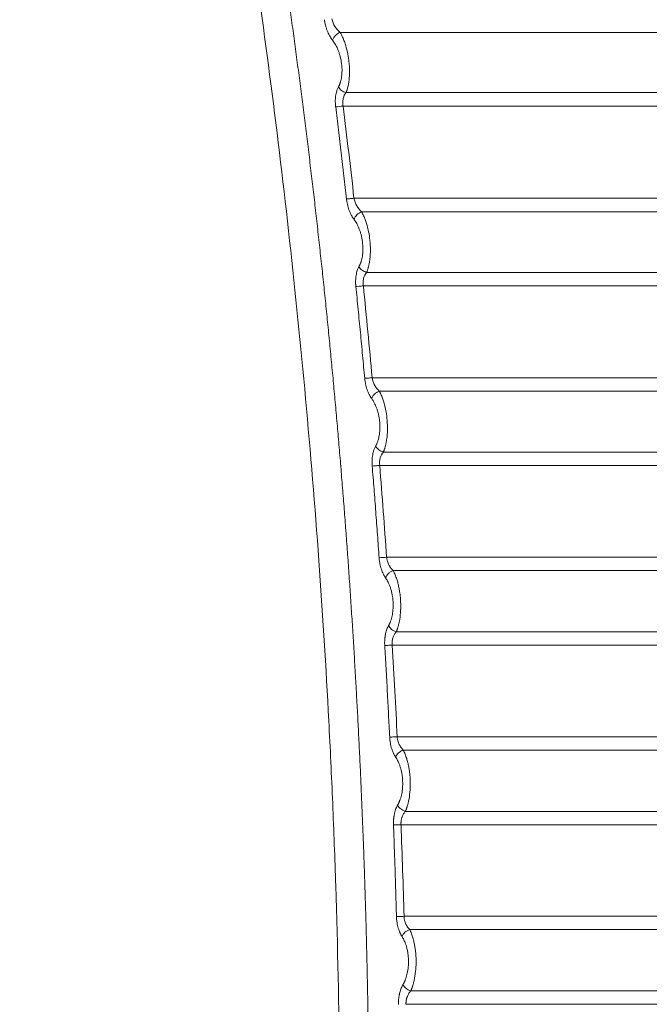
# Model space of a CAD drawing. Header units: millimetres. Extents: x 0 to 594, y 0 to 420.
# Tile 61 of 75: x 289 to 310, y 315 to 348. Entities that reach past the tile are written whole.
import ezdxf

# ---------------------------------------------------------------- set-up
doc = ezdxf.new("R2010")
doc.units = ezdxf.units.MM
doc.styles.add('SLDTEXTSTYLE1', font='TXT', dxfattribs={"width": 0.605})
doc.dimstyles.new('SLDDIMSTYLE1', dxfattribs={"dimtxt": 2.568319, "dimasz": 3.3, "dimexe": 0, "dimexo": 0.0625, "dimgap": 0.64208, "dimtad": 1, "dimdec": 0, "dimlfac": 5, "dimrnd": 1e-09, "dimzin": 12, "dimdsep": 46, "dimtxsty": 'SLDTEXTSTYLE1', "dimsah": 1, "dimcen": 0.09, "dimadec": 0, "dimazin": 3, "dimtfac": 1, "dimtdec": 1, "dimtofl": 0, "dimtmove": 0, "dimatfit": 3, "dimfxl": 0, "dimfrac": 2, "dimtolj": 1, "dimtzin": 12, "dimarcsym": 0})

# ---------------------------------------------------------------- blocks, each defined once
blk = doc.blocks.new('_D_6')
at = {"color": 7, "linetype": 'Continuous', "lineweight": 0}
for p, q in [((330.793, 371.409), (330.793, 208.509)), ((246.705, 326.965), (246.705, 208.509)), ((284.585, 214.042), (283.997, 214.042)), ((283.997, 214.042), (283.997, 210.097)), ((292.914, 214.042), (293.502, 214.042)), ((293.502, 214.042), (293.502, 210.097)), ((283.997, 210.097), (284.585, 210.097)), ((293.502, 210.097), (292.914, 210.097)), ((246.705, 209.509), (330.793, 209.509))]:
    blk.add_line(p, q, dxfattribs=at)
for points in [[(246.705, 209.509), (250.005, 209.009), (250.005, 210.009)], [(330.793, 209.509), (327.493, 210.009), (327.493, 209.009)]]:
    blk.add_solid(points, dxfattribs=at)
at = {"color": 7, "linetype": 'Continuous', "lineweight": 0, "char_height": 2.6458, "attachment_point": 1, "style": 'SLDTEXTSTYLE1'}
for s, insert in [('420', (285.81, 218.04)), ('16,6', (285.32, 213.508))]:
    blk.add_mtext(s, dxfattribs=dict(at, insert=insert))

msp = doc.modelspace()

# ---------------------------------------------------------------- linework, layer by layer
at = {"color": 7, "linetype": 'Continuous', "lineweight": 15}
for p, q in [((299.446, 347.3), (326.466, 347.3)), ((326.466, 345.29), (299.645, 345.29)), ((326.472, 344.841), (299.546, 344.841)), ((299.909, 341.764), (326.472, 341.764)), ((300.165, 341.31), (326.466, 341.31)), ((326.466, 339.288), (300.331, 339.288)), ((326.472, 338.84), (300.222, 338.84)), ((300.517, 335.769), (326.472, 335.769)), ((300.755, 335.318), (326.466, 335.318)), ((326.466, 333.287), (300.89, 333.287)), ((326.472, 332.84), (300.768, 332.84)), ((300.998, 329.774), (326.472, 329.774)), ((301.219, 329.326), (326.466, 329.326)), ((326.466, 327.287), (301.321, 327.287)), ((326.472, 326.84), (301.187, 326.84)), ((301.352, 323.779), (326.472, 323.779)), ((301.557, 323.332), (326.466, 323.332)), ((326.466, 321.288), (301.625, 321.288)), ((326.472, 320.842), (301.48, 320.842)), ((301.58, 317.783), (326.472, 317.783)), ((301.769, 317.338), (326.466, 317.338)), ((326.466, 315.291), (301.805, 315.291)), ((326.472, 314.844), (301.646, 314.844))]:
    msp.add_line(p, q, dxfattribs=at)
for centre, radius, start, end in [((299.58, 346.917), 0.406, 109.3123, 162.2567), ((297.534, 360.984), 16.268, 276.2251, 277.107), ((300.294, 340.927), 0.404, 108.644, 161.2661), ((294.572, 421.793), 92.243, 273.83847, 273.99461)]:
    msp.add_arc(centre, radius, start, end, dxfattribs=at)
for points, knots in [([(297.585, 270.231), (297.62, 270.476), (297.69, 270.965), (297.793, 271.699), (297.893, 272.434), (297.992, 273.168), (298.089, 273.902), (298.183, 274.636), (298.276, 275.371), (298.367, 276.105), (298.456, 276.839), (298.542, 277.573), (298.627, 278.307), (298.71, 279.041), (298.79, 279.775), (298.869, 280.509), (298.946, 281.243), (299.021, 281.977), (299.094, 282.71), (299.164, 283.444), (299.233, 284.177), (299.3, 284.911), (299.365, 285.644), (299.428, 286.377), (299.489, 287.11), (299.548, 287.843), (299.605, 288.576), (299.66, 289.308), (299.713, 290.041), (299.764, 290.773), (299.814, 291.505), (299.861, 292.237), (299.906, 292.969), (299.95, 293.7), (299.991, 294.432), (300.031, 295.163), (300.068, 295.894), (300.104, 296.625), (300.138, 297.356), (300.169, 298.086), (300.199, 298.816), (300.227, 299.546), (300.253, 300.276), (300.277, 301.006), (300.3, 301.735), (300.32, 302.464), (300.338, 303.193), (300.355, 303.922), (300.369, 304.65), (300.382, 305.378), (300.392, 306.106), (300.401, 306.834), (300.408, 307.561), (300.413, 308.288), (300.416, 309.015), (300.417, 309.742), (300.417, 310.468), (300.414, 311.194), (300.41, 311.919), (300.403, 312.645), (300.395, 313.37), (300.385, 314.094), (300.373, 314.819), (300.359, 315.543), (300.343, 316.267), (300.326, 316.99), (300.306, 317.713), (300.285, 318.436), (300.262, 319.158), (300.237, 319.88), (300.21, 320.602), (300.181, 321.323), (300.15, 322.044), (300.118, 322.764), (300.083, 323.485), (300.047, 324.204), (300.009, 324.924), (299.969, 325.643), (299.927, 326.361), (299.884, 327.08), (299.838, 327.797), (299.791, 328.515), (299.742, 329.232), (299.691, 329.948), (299.638, 330.664), (299.584, 331.38), (299.527, 332.095), (299.469, 332.81), (299.409, 333.524), (299.347, 334.238), (299.283, 334.952), (299.218, 335.665), (299.15, 336.377), (299.081, 337.089), (299.01, 337.801), (298.937, 338.512), (298.863, 339.223), (298.786, 339.933), (298.708, 340.642), (298.628, 341.352), (298.546, 342.06), (298.462, 342.768), (298.377, 343.476), (298.29, 344.183), (298.201, 344.89), (298.11, 345.596), (298.017, 346.301), (297.923, 347.006), (297.827, 347.711), (297.729, 348.415), (297.629, 349.118), (297.527, 349.821), (297.424, 350.523), (297.319, 351.225), (297.212, 351.926), (297.103, 352.627), (296.993, 353.327), (296.881, 354.026), (296.767, 354.725), (296.651, 355.423), (296.533, 356.121), (296.414, 356.818), (296.293, 357.515), (296.17, 358.21), (296.046, 358.906), (295.92, 359.6), (295.791, 360.294), (295.662, 360.988), (295.53, 361.68), (295.397, 362.372), (295.262, 363.064), (295.125, 363.755), (294.987, 364.445), (294.893, 364.904), (294.846, 365.134)], [0, 0, 0, 0, 0.007776, 0.015549, 0.023319, 0.031086, 0.03885, 0.046611, 0.054369, 0.062125, 0.069877, 0.077626, 0.085373, 0.093116, 0.100856, 0.108593, 0.116328, 0.124059, 0.131787, 0.139512, 0.147234, 0.154953, 0.162669, 0.170382, 0.178092, 0.185798, 0.193502, 0.201202, 0.2089, 0.216594, 0.224285, 0.231973, 0.239658, 0.24734, 0.255018, 0.262694, 0.270366, 0.278036, 0.285702, 0.293365, 0.301025, 0.308682, 0.316336, 0.323987, 0.331635, 0.33928, 0.346921, 0.35456, 0.362195, 0.369828, 0.377457, 0.385083, 0.392706, 0.400326, 0.407943, 0.415557, 0.423168, 0.430776, 0.438381, 0.445983, 0.453582, 0.461177, 0.46877, 0.476359, 0.483946, 0.491529, 0.49911, 0.506687, 0.514261, 0.521832, 0.5294, 0.536965, 0.544527, 0.552086, 0.559642, 0.567195, 0.574744, 0.582291, 0.589834, 0.597375, 0.604912, 0.612446, 0.619977, 0.627506, 0.635031, 0.642553, 0.650071, 0.657587, 0.6651, 0.67261, 0.680116, 0.68762, 0.69512, 0.702618, 0.710112, 0.717603, 0.725092, 0.732577, 0.740059, 0.747538, 0.755014, 0.762487, 0.769957, 0.777424, 0.784887, 0.792348, 0.799806, 0.80726, 0.814712, 0.82216, 0.829606, 0.837048, 0.844488, 0.851924, 0.859357, 0.866788, 0.874215, 0.881639, 0.88906, 0.896478, 0.903892, 0.911304, 0.918713, 0.926118, 0.93352, 0.940919, 0.948316, 0.955708, 0.963098, 0.970485, 0.977868, 0.985249, 0.992626, 1, 1, 1, 1]), ([(296.625, 270.352), (296.658, 270.581), (296.723, 271.038), (296.819, 271.724), (296.913, 272.41), (297.006, 273.097), (297.097, 273.783), (297.186, 274.47), (297.273, 275.158), (297.359, 275.845), (297.442, 276.533), (297.525, 277.22), (297.605, 277.908), (297.684, 278.597), (297.761, 279.285), (297.836, 279.974), (297.91, 280.663), (297.981, 281.352), (298.052, 282.042), (298.12, 282.731), (298.187, 283.421), (298.252, 284.111), (298.315, 284.802), (298.376, 285.492), (298.436, 286.183), (298.494, 286.874), (298.55, 287.565), (298.605, 288.256), (298.658, 288.948), (298.709, 289.64), (298.758, 290.332), (298.806, 291.025), (298.852, 291.717), (298.896, 292.41), (298.939, 293.103), (298.98, 293.796), (299.12, 296.284), (299.31, 300.568), (299.447, 306.648), (299.451, 312.724), (299.346, 317.693), (299.203, 321.554), (299.032, 325.18), (298.752, 329.686), (298.314, 335.032), (297.779, 340.339), (297.159, 345.513), (296.456, 350.582), (295.861, 354.345), (295.428, 356.889), (295.193, 358.229), (294.95, 359.57), (294.7, 360.913), (294.443, 362.258), (294.178, 363.604), (293.996, 364.502), (293.905, 364.951)], [0, 0, 0, 0, 0.0072862, 0.0145721, 0.0218578, 0.0291433, 0.0364287, 0.0437141, 0.0509995, 0.0582848, 0.0655703, 0.0728559, 0.0801416, 0.0874276, 0.0947138, 0.1020003, 0.1092872, 0.1165745, 0.1238622, 0.1311505, 0.1384392, 0.1457286, 0.1530185, 0.1603092, 0.1676005, 0.1748927, 0.1821856, 0.1894795, 0.1967742, 0.2040699, 0.2113665, 0.2186643, 0.2259631, 0.233263, 0.2405642, 0.2478665, 0.2551702, 0.3191862, 0.383115, 0.4469873, 0.5108338, 0.5398617, 0.5688538, 0.6253218, 0.6822567, 0.738031, 0.7935381, 0.8466101, 0.8994481, 0.9137154, 0.9280145, 0.9423457, 0.9567095, 0.9711063, 0.9855363, 1, 1, 1, 1]), ([(296.625, 270.352), (296.658, 270.581), (296.723, 271.038), (296.819, 271.724), (296.913, 272.41), (297.006, 273.097), (297.097, 273.783), (297.186, 274.47), (297.273, 275.158), (297.359, 275.845), (297.442, 276.533), (297.525, 277.22), (297.605, 277.908), (297.684, 278.597), (297.761, 279.285), (297.836, 279.974), (297.91, 280.663), (297.981, 281.352), (298.052, 282.042), (298.12, 282.731), (298.187, 283.421), (298.252, 284.111), (298.315, 284.802), (298.376, 285.492), (298.436, 286.183), (298.494, 286.874), (298.55, 287.565), (298.605, 288.256), (298.658, 288.948), (298.709, 289.64), (298.758, 290.332), (298.806, 291.025), (298.852, 291.717), (298.896, 292.41), (298.939, 293.103), (298.98, 293.796), (299.12, 296.284), (299.31, 300.568), (299.447, 306.648), (299.451, 312.724), (299.346, 317.693), (299.203, 321.554), (299.032, 325.18), (298.752, 329.686), (298.314, 335.032), (297.779, 340.339), (297.159, 345.513), (296.456, 350.582), (295.861, 354.345), (295.428, 356.889), (295.193, 358.229), (294.95, 359.57), (294.7, 360.913), (294.443, 362.258), (294.178, 363.604), (293.996, 364.502), (293.905, 364.951)], [0, 0, 0, 0, 0.0072862, 0.0145721, 0.0218578, 0.0291433, 0.0364287, 0.0437141, 0.0509995, 0.0582848, 0.0655703, 0.0728559, 0.0801416, 0.0874276, 0.0947138, 0.1020003, 0.1092872, 0.1165745, 0.1238622, 0.1311505, 0.1384392, 0.1457286, 0.1530185, 0.1603092, 0.1676005, 0.1748927, 0.1821856, 0.1894795, 0.1967742, 0.2040699, 0.2113665, 0.2186643, 0.2259631, 0.233263, 0.2405642, 0.2478665, 0.2551702, 0.3191862, 0.383115, 0.4469873, 0.5108338, 0.5398617, 0.5688538, 0.6253218, 0.6822567, 0.738031, 0.7935381, 0.8466101, 0.8994481, 0.9137154, 0.9280145, 0.9423457, 0.9567095, 0.9711063, 0.9855363, 1, 1, 1, 1]), ([(299.194, 347.041), (299.187, 347.05), (299.172, 347.069), (299.152, 347.098), (299.132, 347.129), (299.104, 347.175), (299.07, 347.237), (299.038, 347.307), (299.014, 347.366), (298.997, 347.415), (298.98, 347.464), (298.964, 347.521), (298.948, 347.584), (298.934, 347.655), (298.927, 347.702), (298.923, 347.726)], [0, 0, 0, 0, 0.056841, 0.113271, 0.16939, 0.225303, 0.350604, 0.472451, 0.538083, 0.604213, 0.671307, 0.737196, 0.82502, 0.912381, 1, 1, 1, 1]), ([(299.446, 347.3), (299.383, 347.353), (299.324, 347.42), (299.227, 347.576), (299.19, 347.665), (299.171, 347.758)], [0, 0, 0, 0, 0.5, 0.5, 1, 1, 1, 1]), ([(299.645, 345.29), (299.649, 345.3), (299.657, 345.32), (299.668, 345.352), (299.679, 345.384), (299.689, 345.416), (299.707, 345.482), (299.729, 345.587), (299.748, 345.726), (299.758, 345.855), (299.762, 345.999), (299.757, 346.171), (299.736, 346.398), (299.691, 346.657), (299.635, 346.863), (299.588, 346.998), (299.559, 347.072), (299.526, 347.149), (299.488, 347.227), (299.461, 347.275), (299.446, 347.3)], [0, 0, 0, 0, 0.020759, 0.041093, 0.060996, 0.08046, 0.099481, 0.176472, 0.249993, 0.303898, 0.357513, 0.442223, 0.527918, 0.649006, 0.782057, 0.818027, 0.857863, 0.901511, 0.948888, 1, 1, 1, 1]), ([(299.392, 345.485), (299.397, 345.495), (299.407, 345.514), (299.421, 345.544), (299.434, 345.575), (299.446, 345.608), (299.458, 345.644), (299.47, 345.686), (299.484, 345.749), (299.499, 345.834), (299.509, 345.945), (299.512, 346.108), (299.493, 346.315), (299.449, 346.512), (299.403, 346.653), (299.365, 346.749), (299.325, 346.834), (299.284, 346.909), (299.24, 346.979), (299.209, 347.02), (299.194, 347.041)], [0, 0, 0, 0, 0.025263, 0.050258, 0.075035, 0.099646, 0.124143, 0.155041, 0.185943, 0.248983, 0.314555, 0.382876, 0.523438, 0.650464, 0.7138, 0.778118, 0.83317, 0.888822, 0.943914, 1, 1, 1, 1]), ([(299.298, 344.812), (299.296, 344.823), (299.294, 344.847), (299.291, 344.882), (299.288, 344.917), (299.287, 344.952), (299.286, 345.007), (299.287, 345.081), (299.296, 345.172), (299.311, 345.261), (299.33, 345.334), (299.35, 345.394), (299.37, 345.442), (299.385, 345.471), (299.392, 345.485)], [0, 0, 0, 0, 0.04554, 0.090856, 0.136043, 0.1812, 0.226423, 0.349853, 0.473568, 0.603229, 0.735488, 0.822611, 0.910601, 1, 1, 1, 1]), ([(299.645, 345.29), (299.616, 345.297), (299.589, 345.308), (299.537, 345.333), (299.514, 345.348), (299.473, 345.379), (299.454, 345.397), (299.419, 345.439), (299.404, 345.461), (299.392, 345.485)], [0, 0, 0, 0, 0.25, 0.25, 0.5, 0.5, 0.75, 0.75, 1, 1, 1, 1]), ([(299.546, 344.841), (299.538, 344.884), (299.535, 344.928), (299.536, 345.013), (299.54, 345.054), (299.567, 345.171), (299.601, 345.238), (299.645, 345.29)], [0, 0, 0, 0, 0.25, 0.25, 0.5, 0.5, 1, 1, 1, 1]), ([(299.66, 341.737), (299.631, 341.994), (299.573, 342.508), (299.483, 343.277), (299.392, 344.045), (299.329, 344.556), (299.298, 344.812)], [0, 0, 0, 0, 0.250746, 0.500995, 0.750746, 1, 1, 1, 1]), ([(299.909, 341.764), (299.854, 341.758), (299.801, 341.752), (299.74, 341.745), (299.722, 341.743), (299.688, 341.74), (299.673, 341.738), (299.66, 341.737)], [0, 0, 0, 0, 0.5, 0.5, 0.75, 0.75, 1, 1, 1, 1]), ([(299.911, 341.057), (299.904, 341.066), (299.891, 341.085), (299.871, 341.114), (299.852, 341.145), (299.834, 341.176), (299.808, 341.224), (299.776, 341.291), (299.742, 341.378), (299.712, 341.468), (299.692, 341.549), (299.677, 341.619), (299.667, 341.678), (299.662, 341.717), (299.66, 341.737)], [0, 0, 0, 0, 0.057058, 0.113427, 0.169207, 0.224504, 0.279426, 0.41008, 0.53817, 0.659125, 0.779345, 0.853453, 0.926866, 1, 1, 1, 1]), ([(300.165, 341.31), (300.104, 341.363), (300.048, 341.429), (299.958, 341.584), (299.924, 341.673), (299.909, 341.764)], [0, 0, 0, 0, 0.5, 0.5, 1, 1, 1, 1]), ([(300.078, 339.487), (300.083, 339.497), (300.093, 339.515), (300.107, 339.546), (300.12, 339.577), (300.133, 339.609), (300.145, 339.646), (300.158, 339.687), (300.173, 339.749), (300.19, 339.833), (300.203, 339.943), (300.21, 340.105), (300.196, 340.313), (300.157, 340.513), (300.114, 340.657), (300.078, 340.755), (300.04, 340.844), (300, 340.921), (299.957, 340.993), (299.927, 341.035), (299.911, 341.057)], [0, 0, 0, 0, 0.024988, 0.049718, 0.074236, 0.09859, 0.12283, 0.153308, 0.183804, 0.24596, 0.310667, 0.37824, 0.518035, 0.646166, 0.710072, 0.774908, 0.830762, 0.887218, 0.943098, 1, 1, 1, 1]), ([(300.331, 339.288), (300.336, 339.299), (300.345, 339.321), (300.358, 339.356), (300.37, 339.392), (300.381, 339.428), (300.391, 339.465), (300.4, 339.502), (300.409, 339.54), (300.416, 339.579), (300.423, 339.617), (300.43, 339.656), (300.435, 339.695), (300.45, 339.816), (300.463, 340.036), (300.447, 340.348), (300.401, 340.651), (300.349, 340.857), (300.307, 340.987), (300.285, 341.051), (300.259, 341.116), (300.231, 341.181), (300.199, 341.247), (300.176, 341.289), (300.165, 341.31)], [0, 0, 0, 0, 0.02252, 0.044698, 0.066526, 0.087999, 0.109112, 0.129864, 0.150252, 0.170275, 0.189929, 0.209215, 0.228131, 0.246675, 0.384268, 0.521526, 0.644463, 0.778353, 0.809226, 0.842564, 0.878347, 0.916525, 0.957072, 1, 1, 1, 1]), ([(299.972, 338.815), (299.971, 338.828), (299.969, 338.853), (299.966, 338.89), (299.965, 338.927), (299.964, 338.964), (299.964, 339.02), (299.968, 339.096), (299.979, 339.188), (299.997, 339.275), (300.017, 339.346), (300.037, 339.402), (300.056, 339.447), (300.071, 339.473), (300.078, 339.487)], [0, 0, 0, 0, 0.048101, 0.095983, 0.143758, 0.19154, 0.239442, 0.366543, 0.494097, 0.622059, 0.752273, 0.833979, 0.916413, 1, 1, 1, 1]), ([(300.331, 339.288), (300.303, 339.295), (300.274, 339.306), (300.223, 339.332), (300.199, 339.347), (300.159, 339.379), (300.139, 339.398), (300.104, 339.44), (300.089, 339.463), (300.078, 339.487)], [0, 0, 0, 0, 0.25, 0.25, 0.5, 0.5, 0.75, 0.75, 1, 1, 1, 1]), ([(300.222, 338.84), (300.215, 338.883), (300.213, 338.927), (300.216, 339.011), (300.222, 339.053), (300.252, 339.169), (300.287, 339.236), (300.331, 339.288)], [0, 0, 0, 0, 0.25, 0.25, 0.5, 0.5, 1, 1, 1, 1]), ([(300.222, 338.84), (300.173, 338.835), (300.122, 338.83), (300.033, 338.821), (299.996, 338.818), (299.972, 338.815)], [0, 0, 0, 0, 0.5, 0.5, 1, 1, 1, 1]), ([(300.267, 335.747), (300.244, 336.004), (300.197, 336.516), (300.124, 337.284), (300.049, 338.05), (299.998, 338.561), (299.972, 338.815)], [0, 0, 0, 0, 0.250636, 0.500847, 0.750635, 1, 1, 1, 1]), ([(300.517, 335.769), (300.462, 335.764), (300.41, 335.76), (300.348, 335.754), (300.33, 335.753), (300.296, 335.75), (300.28, 335.748), (300.267, 335.747)], [0, 0, 0, 0, 0.5, 0.5, 0.75, 0.75, 1, 1, 1, 1]), ([(300.501, 335.071), (300.495, 335.08), (300.483, 335.097), (300.465, 335.124), (300.448, 335.152), (300.432, 335.181), (300.408, 335.226), (300.379, 335.29), (300.345, 335.378), (300.317, 335.469), (300.297, 335.552), (300.283, 335.623), (300.274, 335.685), (300.27, 335.726), (300.267, 335.747)], [0, 0, 0, 0, 0.053613, 0.106171, 0.157754, 0.208446, 0.258335, 0.38677, 0.517403, 0.645384, 0.76742, 0.843738, 0.921104, 1, 1, 1, 1]), ([(300.755, 335.318), (300.697, 335.371), (300.644, 335.437), (300.581, 335.552), (300.563, 335.594), (300.534, 335.68), (300.524, 335.724), (300.517, 335.769)], [0, 0, 0, 0, 0.5, 0.5, 0.75, 0.75, 1, 1, 1, 1]), ([(300.755, 335.318), (300.724, 335.308), (300.694, 335.293), (300.64, 335.259), (300.615, 335.239), (300.574, 335.2), (300.555, 335.177), (300.522, 335.126), (300.509, 335.099), (300.501, 335.071)], [0, 0, 0, 0, 0.25, 0.25, 0.5, 0.5, 0.75, 0.75, 1, 1, 1, 1]), ([(300.89, 333.287), (300.894, 333.298), (300.903, 333.32), (300.916, 333.355), (300.929, 333.39), (300.94, 333.426), (300.951, 333.463), (300.96, 333.5), (300.969, 333.538), (300.978, 333.576), (300.985, 333.614), (300.992, 333.652), (300.998, 333.69), (301.015, 333.81), (301.032, 334.027), (301.022, 334.339), (300.983, 334.645), (300.934, 334.855), (300.894, 334.988), (300.872, 335.054), (300.848, 335.121), (300.82, 335.188), (300.789, 335.255), (300.767, 335.297), (300.755, 335.318)], [0, 0, 0, 0, 0.022323, 0.044289, 0.065894, 0.087129, 0.107988, 0.128467, 0.148567, 0.168284, 0.187617, 0.206565, 0.225129, 0.24331, 0.38023, 0.515464, 0.640051, 0.774742, 0.80663, 0.840802, 0.877243, 0.915935, 0.956863, 1, 1, 1, 1]), ([(300.635, 333.49), (300.64, 333.5), (300.651, 333.519), (300.665, 333.549), (300.679, 333.58), (300.692, 333.613), (300.704, 333.647), (300.719, 333.693), (300.736, 333.754), (300.753, 333.841), (300.767, 333.942), (300.776, 334.061), (300.775, 334.187), (300.766, 334.316), (300.749, 334.442), (300.725, 334.56), (300.695, 334.668), (300.663, 334.764), (300.627, 334.852), (300.593, 334.923), (300.56, 334.981), (300.531, 335.028), (300.511, 335.057), (300.501, 335.071)], [0, 0, 0, 0, 0.0248801, 0.0495027, 0.0739122, 0.098154, 0.1222746, 0.1463211, 0.1947855, 0.2429487, 0.3067395, 0.3735358, 0.4426648, 0.5127723, 0.5820471, 0.6488326, 0.7121057, 0.7718159, 0.8282149, 0.8851756, 0.9230279, 0.9612577, 1, 1, 1, 1]), ([(300.518, 332.82), (300.517, 332.833), (300.515, 332.857), (300.514, 332.895), (300.513, 332.932), (300.513, 332.968), (300.514, 333.025), (300.52, 333.101), (300.533, 333.193), (300.552, 333.279), (300.573, 333.35), (300.594, 333.406), (300.614, 333.45), (300.628, 333.477), (300.635, 333.49)], [0, 0, 0, 0, 0.0482322, 0.0962657, 0.1442133, 0.1921886, 0.2403049, 0.3678264, 0.4959271, 0.6238296, 0.7539805, 0.8351381, 0.9170104, 1, 1, 1, 1]), ([(300.89, 333.287), (300.86, 333.294), (300.832, 333.306), (300.78, 333.332), (300.756, 333.348), (300.716, 333.38), (300.696, 333.4), (300.661, 333.442), (300.646, 333.466), (300.635, 333.49)], [0, 0, 0, 0, 0.25, 0.25, 0.5, 0.5, 0.75, 0.75, 1, 1, 1, 1]), ([(300.768, 332.84), (300.758, 332.926), (300.764, 333.013), (300.808, 333.168), (300.844, 333.234), (300.89, 333.287)], [0, 0, 0, 0, 0.5, 0.5, 1, 1, 1, 1]), ([(300.768, 332.84), (300.72, 332.836), (300.668, 332.832), (300.579, 332.825), (300.542, 332.822), (300.518, 332.82)], [0, 0, 0, 0, 0.5, 0.5, 1, 1, 1, 1]), ([(300.748, 329.757), (300.73, 330.013), (300.694, 330.524), (300.637, 331.291), (300.579, 332.056), (300.538, 332.565), (300.518, 332.82)], [0, 0, 0, 0, 0.250519, 0.500692, 0.750519, 1, 1, 1, 1]), ([(300.964, 329.085), (300.957, 329.095), (300.944, 329.114), (300.925, 329.146), (300.907, 329.177), (300.883, 329.223), (300.854, 329.287), (300.823, 329.373), (300.795, 329.464), (300.775, 329.549), (300.762, 329.624), (300.753, 329.69), (300.749, 329.735), (300.748, 329.757)], [0, 0, 0, 0, 0.061548, 0.12144, 0.179802, 0.236766, 0.361929, 0.489915, 0.621908, 0.747751, 0.830844, 0.91472, 1, 1, 1, 1]), ([(301.219, 329.326), (301.211, 329.333), (301.196, 329.348), (301.173, 329.373), (301.151, 329.399), (301.131, 329.426), (301.111, 329.455), (301.092, 329.486), (301.07, 329.526), (301.047, 329.578), (301.026, 329.635), (301.013, 329.686), (301.004, 329.73), (301, 329.76), (300.998, 329.774)], [0, 0, 0, 0, 0.0733703, 0.146362, 0.2189552, 0.2911513, 0.3629315, 0.4342326, 0.5050144, 0.6331469, 0.7598431, 0.840433, 0.9204464, 1, 1, 1, 1]), ([(301.219, 329.326), (301.188, 329.316), (301.158, 329.301), (301.104, 329.268), (301.08, 329.249), (301.039, 329.211), (301.019, 329.188), (300.986, 329.139), (300.973, 329.112), (300.964, 329.085)], [0, 0, 0, 0, 0.25, 0.25, 0.5, 0.5, 0.75, 0.75, 1, 1, 1, 1]), ([(301.321, 327.287), (301.325, 327.298), (301.335, 327.32), (301.348, 327.353), (301.36, 327.388), (301.371, 327.422), (301.382, 327.458), (301.392, 327.493), (301.401, 327.528), (301.409, 327.564), (301.417, 327.599), (301.44, 327.712), (301.467, 327.914), (301.474, 328.187), (301.46, 328.427), (301.438, 328.611), (301.409, 328.77), (301.383, 328.883), (301.359, 328.973), (301.337, 329.044), (301.312, 329.116), (301.284, 329.187), (301.253, 329.259), (301.231, 329.303), (301.219, 329.326)], [0, 0, 0, 0, 0.021736, 0.043026, 0.06388, 0.084296, 0.10426, 0.123764, 0.142802, 0.161373, 0.179476, 0.197111, 0.330614, 0.459678, 0.547597, 0.636807, 0.698598, 0.762349, 0.796271, 0.832501, 0.871035, 0.91183, 0.954814, 1, 1, 1, 1]), ([(301.066, 327.495), (301.071, 327.504), (301.081, 327.522), (301.095, 327.55), (301.108, 327.58), (301.121, 327.61), (301.14, 327.658), (301.161, 327.725), (301.184, 327.816), (301.201, 327.912), (301.216, 328.046), (301.222, 328.234), (301.203, 328.431), (301.172, 328.591), (301.142, 328.706), (301.105, 328.814), (301.068, 328.903), (301.032, 328.975), (300.999, 329.032), (300.976, 329.067), (300.964, 329.085)], [0, 0, 0, 0, 0.023364, 0.046518, 0.069497, 0.092337, 0.115074, 0.172592, 0.229724, 0.28711, 0.344184, 0.458375, 0.592981, 0.6602, 0.728196, 0.795528, 0.863819, 0.908661, 0.953977, 1, 1, 1, 1]), ([(300.936, 326.825), (300.936, 326.839), (300.934, 326.867), (300.933, 326.909), (300.934, 326.95), (300.935, 326.99), (300.937, 327.03), (300.941, 327.07), (300.945, 327.11), (300.951, 327.149), (300.958, 327.188), (300.969, 327.241), (300.986, 327.306), (301.009, 327.376), (301.036, 327.44), (301.056, 327.476), (301.066, 327.495)], [0, 0, 0, 0, 0.053923, 0.107419, 0.160643, 0.213753, 0.266908, 0.320267, 0.373986, 0.428219, 0.483115, 0.538817, 0.659332, 0.779162, 0.887284, 1, 1, 1, 1]), ([(301.321, 327.287), (301.291, 327.295), (301.263, 327.306), (301.21, 327.334), (301.186, 327.35), (301.145, 327.383), (301.126, 327.403), (301.091, 327.446), (301.076, 327.47), (301.066, 327.495)], [0, 0, 0, 0, 0.25, 0.25, 0.5, 0.5, 0.75, 0.75, 1, 1, 1, 1]), ([(301.187, 326.84), (301.187, 326.848), (301.185, 326.872), (301.184, 326.907), (301.186, 326.947), (301.19, 326.992), (301.2, 327.048), (301.217, 327.107), (301.239, 327.161), (301.263, 327.209), (301.291, 327.251), (301.311, 327.275), (301.321, 327.287)], [0, 0, 0, 0, 0.043722, 0.137432, 0.195891, 0.270821, 0.39856, 0.527435, 0.648629, 0.771204, 0.885031, 1, 1, 1, 1]), ([(301.187, 326.84), (301.138, 326.837), (301.086, 326.834), (300.997, 326.829), (300.96, 326.827), (300.936, 326.825)], [0, 0, 0, 0, 0.5, 0.5, 1, 1, 1, 1]), ([(301.101, 323.766), (301.088, 324.022), (301.063, 324.532), (301.023, 325.297), (300.981, 326.062), (300.951, 326.571), (300.936, 326.825)], [0, 0, 0, 0, 0.2504, 0.500533, 0.7504, 1, 1, 1, 1]), ([(301.352, 323.779), (301.297, 323.776), (301.244, 323.773), (301.182, 323.77), (301.164, 323.77), (301.13, 323.768), (301.114, 323.767), (301.101, 323.766)], [0, 0, 0, 0, 0.5, 0.5, 0.75, 0.75, 1, 1, 1, 1]), ([(301.301, 323.097), (301.295, 323.107), (301.282, 323.126), (301.264, 323.157), (301.247, 323.188), (301.225, 323.233), (301.198, 323.296), (301.168, 323.38), (301.143, 323.47), (301.125, 323.555), (301.113, 323.631), (301.105, 323.698), (301.102, 323.743), (301.101, 323.766)], [0, 0, 0, 0, 0.060559, 0.119573, 0.177164, 0.23346, 0.357306, 0.483469, 0.615122, 0.741461, 0.826982, 0.912938, 1, 1, 1, 1]), ([(301.557, 323.332), (301.549, 323.34), (301.535, 323.354), (301.513, 323.378), (301.493, 323.404), (301.473, 323.431), (301.455, 323.459), (301.438, 323.489), (301.417, 323.529), (301.395, 323.58), (301.376, 323.637), (301.364, 323.689), (301.356, 323.733), (301.354, 323.764), (301.352, 323.779)], [0, 0, 0, 0, 0.072325, 0.144272, 0.215834, 0.287008, 0.357742, 0.427994, 0.497751, 0.626012, 0.752873, 0.835719, 0.918033, 1, 1, 1, 1]), ([(301.557, 323.332), (301.526, 323.322), (301.496, 323.309), (301.442, 323.277), (301.418, 323.258), (301.377, 323.22), (301.357, 323.198), (301.324, 323.15), (301.31, 323.124), (301.301, 323.097)], [0, 0, 0, 0, 0.25, 0.25, 0.5, 0.5, 0.75, 0.75, 1, 1, 1, 1]), ([(301.625, 321.288), (301.63, 321.299), (301.64, 321.321), (301.654, 321.356), (301.666, 321.39), (301.678, 321.426), (301.69, 321.461), (301.7, 321.497), (301.71, 321.532), (301.719, 321.568), (301.727, 321.604), (301.751, 321.718), (301.781, 321.922), (301.792, 322.197), (301.782, 322.439), (301.763, 322.623), (301.737, 322.781), (301.712, 322.894), (301.689, 322.984), (301.669, 323.054), (301.645, 323.125), (301.619, 323.196), (301.59, 323.266), (301.568, 323.31), (301.557, 323.332)], [0, 0, 0, 0, 0.021952, 0.043436, 0.064462, 0.085027, 0.105119, 0.124729, 0.143851, 0.162483, 0.180626, 0.198279, 0.333364, 0.463173, 0.551423, 0.640553, 0.702024, 0.765075, 0.799019, 0.83508, 0.873253, 0.913496, 0.95574, 1, 1, 1, 1]), ([(301.37, 321.501), (301.375, 321.51), (301.386, 321.528), (301.4, 321.557), (301.415, 321.587), (301.428, 321.618), (301.447, 321.666), (301.471, 321.734), (301.495, 321.826), (301.514, 321.923), (301.532, 322.059), (301.541, 322.247), (301.526, 322.445), (301.498, 322.604), (301.471, 322.719), (301.436, 322.827), (301.401, 322.915), (301.367, 322.987), (301.335, 323.045), (301.313, 323.08), (301.301, 323.097)], [0, 0, 0, 0, 0.023575, 0.046939, 0.070128, 0.093176, 0.11612, 0.174169, 0.231809, 0.289729, 0.34729, 0.462468, 0.596118, 0.662862, 0.730315, 0.797141, 0.864885, 0.909381, 0.954341, 1, 1, 1, 1]), ([(301.228, 320.832), (301.228, 320.845), (301.227, 320.873), (301.227, 320.914), (301.228, 320.954), (301.23, 320.995), (301.233, 321.034), (301.237, 321.074), (301.243, 321.113), (301.249, 321.152), (301.257, 321.191), (301.268, 321.244), (301.286, 321.309), (301.311, 321.381), (301.339, 321.445), (301.36, 321.482), (301.37, 321.501)], [0, 0, 0, 0, 0.0532708, 0.1061698, 0.1588478, 0.2114575, 0.2641524, 0.3170851, 0.3704061, 0.4242628, 0.478798, 0.5341495, 0.6557995, 0.7764659, 0.8858212, 1, 1, 1, 1]), ([(301.625, 321.288), (301.596, 321.296), (301.567, 321.308), (301.514, 321.337), (301.49, 321.353), (301.449, 321.387), (301.429, 321.407), (301.395, 321.451), (301.38, 321.476), (301.37, 321.501)], [0, 0, 0, 0, 0.25, 0.25, 0.5, 0.5, 0.75, 0.75, 1, 1, 1, 1]), ([(301.48, 320.842), (301.479, 320.852), (301.478, 320.872), (301.479, 320.903), (301.48, 320.934), (301.483, 320.964), (301.488, 320.994), (301.493, 321.023), (301.5, 321.052), (301.508, 321.08), (301.521, 321.117), (301.54, 321.161), (301.566, 321.209), (301.594, 321.252), (301.615, 321.276), (301.625, 321.288)], [0, 0, 0, 0, 0.057639, 0.115236, 0.172856, 0.230575, 0.288457, 0.346548, 0.404876, 0.463456, 0.522293, 0.644563, 0.768246, 0.883545, 1, 1, 1, 1]), ([(301.48, 320.842), (301.431, 320.84), (301.378, 320.838), (301.289, 320.834), (301.252, 320.833), (301.228, 320.832)], [0, 0, 0, 0, 0.5, 0.5, 1, 1, 1, 1]), ([(301.328, 317.775), (301.321, 318.03), (301.307, 318.54), (301.283, 319.304), (301.257, 320.068), (301.238, 320.577), (301.228, 320.832)], [0, 0, 0, 0, 0.250268, 0.500357, 0.750268, 1, 1, 1, 1]), ([(301.58, 317.783), (301.525, 317.781), (301.472, 317.78), (301.41, 317.778), (301.392, 317.777), (301.357, 317.776), (301.342, 317.775), (301.328, 317.775)], [0, 0, 0, 0, 0.5, 0.5, 0.75, 0.75, 1, 1, 1, 1]), ([(301.514, 317.108), (301.508, 317.118), (301.495, 317.137), (301.478, 317.167), (301.462, 317.198), (301.441, 317.242), (301.416, 317.304), (301.388, 317.387), (301.364, 317.477), (301.348, 317.562), (301.337, 317.638), (301.331, 317.706), (301.329, 317.752), (301.328, 317.775)], [0, 0, 0, 0, 0.05984, 0.118205, 0.175215, 0.230997, 0.353997, 0.479016, 0.610544, 0.737269, 0.824242, 0.911585, 1, 1, 1, 1]), ([(301.769, 317.338), (301.762, 317.345), (301.748, 317.359), (301.728, 317.383), (301.708, 317.408), (301.69, 317.435), (301.673, 317.463), (301.657, 317.492), (301.637, 317.532), (301.617, 317.583), (301.6, 317.64), (301.589, 317.692), (301.583, 317.737), (301.581, 317.767), (301.58, 317.783)], [0, 0, 0, 0, 0.071612, 0.142843, 0.21369, 0.284143, 0.354154, 0.423692, 0.492754, 0.621131, 0.748158, 0.83251, 0.916389, 1, 1, 1, 1]), ([(301.769, 317.338), (301.739, 317.328), (301.709, 317.315), (301.655, 317.284), (301.631, 317.266), (301.59, 317.229), (301.571, 317.208), (301.537, 317.16), (301.523, 317.134), (301.514, 317.108)], [0, 0, 0, 0, 0.25, 0.25, 0.5, 0.5, 0.75, 0.75, 1, 1, 1, 1]), ([(301.805, 315.291), (301.81, 315.302), (301.82, 315.324), (301.834, 315.359), (301.847, 315.394), (301.86, 315.43), (301.872, 315.465), (301.883, 315.501), (301.893, 315.537), (301.902, 315.573), (301.911, 315.609), (301.937, 315.724), (301.971, 315.93), (301.986, 316.207), (301.98, 316.449), (301.963, 316.634), (301.939, 316.791), (301.917, 316.903), (301.895, 316.992), (301.876, 317.063), (301.854, 317.133), (301.829, 317.204), (301.8, 317.273), (301.78, 317.316), (301.769, 317.338)], [0, 0, 0, 0, 0.022174, 0.043854, 0.065052, 0.085763, 0.105977, 0.125684, 0.144879, 0.16356, 0.181726, 0.199378, 0.335855, 0.466208, 0.554673, 0.64363, 0.704825, 0.767284, 0.801257, 0.837187, 0.875071, 0.914864, 0.956502, 1, 1, 1, 1]), ([(301.549, 315.508), (301.554, 315.517), (301.565, 315.536), (301.581, 315.565), (301.595, 315.595), (301.61, 315.626), (301.63, 315.675), (301.654, 315.744), (301.68, 315.836), (301.702, 315.934), (301.722, 316.071), (301.735, 316.26), (301.724, 316.457), (301.699, 316.617), (301.674, 316.731), (301.642, 316.839), (301.609, 316.927), (301.576, 316.998), (301.546, 317.056), (301.525, 317.091), (301.514, 317.108)], [0, 0, 0, 0, 0.023763, 0.047315, 0.070689, 0.093923, 0.117051, 0.175571, 0.233662, 0.292057, 0.350047, 0.466095, 0.598901, 0.665227, 0.732196, 0.798573, 0.865832, 0.91002, 0.954664, 1, 1, 1, 1]), ([(301.394, 314.838), (301.394, 314.852), (301.394, 314.879), (301.394, 314.92), (301.396, 314.96), (301.399, 315), (301.403, 315.04), (301.408, 315.079), (301.414, 315.118), (301.421, 315.156), (301.429, 315.195), (301.442, 315.248), (301.461, 315.314), (301.488, 315.386), (301.517, 315.451), (301.538, 315.489), (301.549, 315.508)], [0, 0, 0, 0, 0.0526509, 0.1049796, 0.1571328, 0.2092587, 0.2615056, 0.3140208, 0.3669496, 0.4204335, 0.47461, 0.5296113, 0.6523674, 0.7738566, 0.8844028, 1, 1, 1, 1]), ([(301.805, 315.291), (301.775, 315.299), (301.746, 315.312), (301.692, 315.341), (301.668, 315.358), (301.627, 315.393), (301.608, 315.413), (301.573, 315.458), (301.559, 315.483), (301.549, 315.508)], [0, 0, 0, 0, 0.25, 0.25, 0.5, 0.5, 0.75, 0.75, 1, 1, 1, 1]), ([(301.646, 314.844), (301.646, 314.854), (301.645, 314.874), (301.647, 314.905), (301.649, 314.935), (301.653, 314.965), (301.658, 314.995), (301.665, 315.024), (301.672, 315.052), (301.681, 315.08), (301.695, 315.117), (301.715, 315.162), (301.742, 315.21), (301.772, 315.254), (301.794, 315.278), (301.805, 315.291)], [0, 0, 0, 0, 0.056946, 0.113891, 0.1709, 0.228044, 0.28538, 0.342944, 0.400759, 0.458834, 0.51717, 0.640519, 0.765313, 0.882073, 1, 1, 1, 1])]:
    msp.add_open_spline(points, degree=3, knots=knots, dxfattribs=at)
for points in [[(299.909, 341.764), (299.794, 342.79), (299.673, 343.816), (299.546, 344.841)], [(300.517, 335.769), (300.424, 336.793), (300.326, 337.817), (300.222, 338.84)], [(300.998, 329.774), (300.927, 330.796), (300.851, 331.818), (300.768, 332.84)], [(301.352, 323.779), (301.303, 324.8), (301.248, 325.82), (301.187, 326.84)], [(301.58, 317.783), (301.552, 318.803), (301.519, 319.822), (301.48, 320.842)]]:
    msp.add_open_spline(points, degree=3, dxfattribs=at)

# ---------------------------------------------------------------- dimensions: what is measured, and where the dimension line sits
at = {"color": 7, "linetype": 'Continuous', "lineweight": 0}
dim = msp.add_linear_dim(base=(330.793, 209.509), p1=(246.705, 326.965), p2=(330.793, 371.409), dimstyle='SLDDIMSTYLE1', dxfattribs=at)
dim.commit()
dim.dimension.update_dxf_attribs({"geometry": '_D_6', "text_midpoint": (288.749, 209.509), "dimtype": 160})

doc.saveas('drawing.dxf')
